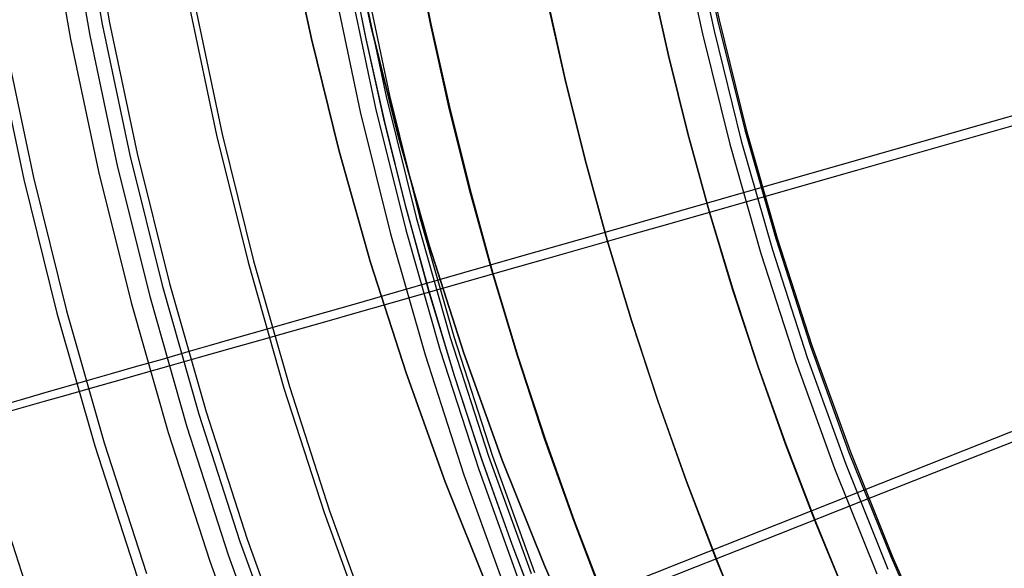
# Model space of a CAD drawing. Header units: millimetres. Extents: x 20498 to 21098, y 1199 to 1799.
# Tile 32 of 110: x 20548 to 20612, y 1417 to 1452. Entities that reach past the tile are written whole.
import ezdxf

# ---------------------------------------------------------------- set-up
doc = ezdxf.new("R2010")
doc.units = ezdxf.units.MM
doc.layers.add('Rico Pouf Ferm Living', color=7, linetype='Continuous', true_color=0x000000)

msp = doc.modelspace()

# ---------------------------------------------------------------- linework, layer by layer
at = {"layer": 'Rico Pouf Ferm Living'}
for p, q in [((20552.383, 1460.65, 61.32), (20553.872, 1452.16, 61.305)), ((20551.9, 1460.577, 59.39), (20553.392, 1452.071, 59.375)), ((20549.854, 1459.688, 360.531), (20551.36, 1451.103, 360.516)), ((20551.101, 1459.888, 359.064), (20552.599, 1451.346, 359.049)), ((20591.558, 1459.458, 54.043), (20593.065, 1452.328, 54.03)), ((20591.661, 1459.474, 56.04), (20593.168, 1452.348, 56.027)), ((20569.211, 1459.166, 59.635), (20570.717, 1451.996, 59.637)), ((20570.717, 1451.996, 59.637), (20569.211, 1459.166, 59.635)), ((20591.333, 1458.781, 386.353), (20592.843, 1451.635, 386.341)), ((20566.883, 1451.122, 54.604), (20565.348, 1458.425, 54.603)), ((20565.348, 1458.425, 54.603), (20566.883, 1451.122, 54.604)), ((20590.572, 1458.63, 388.17), (20592.088, 1451.459, 388.158)), ((20574.558, 1452.098, 10.65), (20573.499, 1457.437, 10.649)), ((20573.529, 1457.432, 65.081), (20574.589, 1452.093, 65.082)), ((20569.297, 1456.663, 16.09), (20570.376, 1451.225, 16.091)), ((20570.389, 1451.222, 37.864), (20569.31, 1456.661, 37.863)), ((20570.401, 1451.22, 59.637), (20569.322, 1456.658, 59.635)), ((20570.029, 1455.293, 56.009), (20571.694, 1447.418, 55.996)), ((20570.255, 1455.333, 57.995), (20571.918, 1447.466, 57.981)), ((20588.78, 1455.066, -0.124), (20589.899, 1450.053, -0.123)), ((20589.902, 1450.052, 5.268), (20588.783, 1455.066, 5.267)), ((20589.906, 1450.052, 10.66), (20588.786, 1455.065, 10.659)), ((20589.906, 1450.052, 10.66), (20588.786, 1455.065, 10.659)), ((20589.906, 1450.052, 10.66), (20588.786, 1455.065, 10.659)), ((20589.908, 1450.052, 15.014), (20588.788, 1455.065, 15.013)), ((20588.791, 1455.065, 19.368), (20589.91, 1450.051, 19.369)), ((20568.36, 1454.362, 374.937), (20570.038, 1446.422, 374.924)), ((20569.354, 1454.557, 373.261), (20571.025, 1446.652, 373.247)), ((20583.245, 1448.497, 10.656), (20582.09, 1453.669, 10.655)), ((20583.248, 1448.496, 15.01), (20582.093, 1453.669, 15.009)), ((20582.095, 1453.668, 19.364), (20583.25, 1448.496, 19.365)), ((20559.025, 1453.162, 57.922), (20560.769, 1444.907, 57.908)), ((20559.392, 1453.229, 59.882), (20561.134, 1444.987, 59.868)), ((20553.392, 1452.071, 59.375), (20555.178, 1443.621, 59.36)), ((20553.872, 1452.16, 61.305), (20555.654, 1443.726, 61.291)), ((20570.717, 1451.996, 59.637), (20572.471, 1444.882, 59.638)), ((20572.471, 1444.882, 59.638), (20570.717, 1451.996, 59.637)), ((20575.753, 1446.748, 10.651), (20574.558, 1452.098, 10.65)), ((20574.589, 1452.093, 65.082), (20575.784, 1446.742, 65.083)), ((20593.065, 1452.328, 54.03), (20594.818, 1445.255, 54.018)), ((20593.168, 1452.348, 56.027), (20594.92, 1445.279, 56.015)), ((20551.36, 1451.103, 360.516), (20553.162, 1442.576, 360.501)), ((20552.599, 1451.346, 359.049), (20554.393, 1442.861, 359.034)), ((20568.669, 1443.876, 54.606), (20566.883, 1451.122, 54.604)), ((20566.883, 1451.122, 54.604), (20568.669, 1443.876, 54.606)), ((20570.376, 1451.225, 16.091), (20571.593, 1445.775, 16.092)), ((20571.606, 1445.773, 37.865), (20570.389, 1451.222, 37.864)), ((20571.618, 1445.771, 59.638), (20570.401, 1451.22, 59.637)), ((20592.088, 1451.459, 388.158), (20593.852, 1444.344, 388.146)), ((20592.843, 1451.635, 386.341), (20594.6, 1444.547, 386.328)), ((20546.506, 1450.735, 61.776), (20548.342, 1442.047, 61.761)), ((20547.133, 1450.852, 63.655), (20548.965, 1442.186, 63.64)), ((20589.899, 1450.053, -0.123), (20591.148, 1445.033, -0.122)), ((20591.151, 1445.033, 5.27), (20589.902, 1450.052, 5.268)), ((20591.154, 1445.032, 10.661), (20589.906, 1450.052, 10.66)), ((20591.154, 1445.032, 10.661), (20589.906, 1450.052, 10.66)), ((20591.154, 1445.032, 10.661), (20589.906, 1450.052, 10.66)), ((20591.156, 1445.032, 15.016), (20589.908, 1450.052, 15.014)), ((20589.91, 1450.051, 19.369), (20591.159, 1445.032, 19.37)), ((20584.533, 1443.319, 10.657), (20583.245, 1448.497, 10.656)), ((20584.536, 1443.318, 15.012), (20583.248, 1448.496, 15.01)), ((20583.25, 1448.496, 19.365), (20584.538, 1443.318, 19.366)), ((20595.948, 1441.559, 56.009), (20619.423, 1448.28, 55.04)), ((20571.694, 1447.418, 55.996), (20573.63, 1439.607, 55.982)), ((20571.918, 1447.466, 57.981), (20573.852, 1439.662, 57.967)), ((20577.085, 1441.391, 10.653), (20575.753, 1446.748, 10.651)), ((20575.784, 1446.742, 65.083), (20577.116, 1441.385, 65.085)), ((20570.038, 1446.422, 374.924), (20571.991, 1438.546, 374.91)), ((20571.025, 1446.652, 373.247), (20572.969, 1438.809, 373.233)), ((20615.058, 1446.36, 395.072), (20608.504, 1444.49, 392.377)), ((20571.593, 1445.775, 16.092), (20572.95, 1440.319, 16.094)), ((20572.963, 1440.317, 37.866), (20571.606, 1445.773, 37.865)), ((20572.975, 1440.315, 59.639), (20571.618, 1445.771, 59.638)), ((20560.769, 1444.907, 57.908), (20562.8, 1436.717, 57.894)), ((20561.134, 1444.987, 59.868), (20563.161, 1436.81, 59.854)), ((20572.471, 1444.882, 59.638), (20574.469, 1437.833, 59.64)), ((20574.469, 1437.833, 59.64), (20572.471, 1444.882, 59.638)), ((20591.148, 1445.033, -0.122), (20592.527, 1440.013, -0.121)), ((20592.53, 1440.012, 5.271), (20591.151, 1445.033, 5.27)), ((20592.533, 1440.011, 10.662), (20591.154, 1445.032, 10.661)), ((20592.533, 1440.011, 10.662), (20591.154, 1445.032, 10.661)), ((20592.533, 1440.011, 10.662), (20591.154, 1445.032, 10.661)), ((20592.535, 1440.011, 15.017), (20591.156, 1445.032, 15.016)), ((20591.159, 1445.032, 19.37), (20592.538, 1440.011, 19.372)), ((20594.818, 1445.255, 54.018), (20596.816, 1438.247, 54.006)), ((20594.92, 1445.279, 56.015), (20596.917, 1438.274, 56.003)), ((20593.852, 1444.344, 388.146), (20595.861, 1437.294, 388.134)), ((20594.6, 1444.547, 386.328), (20596.602, 1437.523, 386.317)), ((20608.504, 1444.49, 392.377), (20602.017, 1442.639, 389.461)), ((20555.178, 1443.621, 59.36), (20557.256, 1435.238, 59.346)), ((20555.654, 1443.726, 61.291), (20557.728, 1435.36, 61.276)), ((20570.704, 1436.697, 54.608), (20568.669, 1443.876, 54.606)), ((20568.669, 1443.876, 54.606), (20570.704, 1436.697, 54.608)), ((20554.393, 1442.861, 359.034), (20556.479, 1434.444, 359.02)), ((20585.956, 1438.139, 10.659), (20584.533, 1443.319, 10.657)), ((20585.958, 1438.139, 15.013), (20584.536, 1443.318, 15.012)), ((20584.538, 1443.318, 19.366), (20585.961, 1438.138, 19.368)), ((20553.162, 1442.576, 360.501), (20555.259, 1434.116, 360.487)), ((20602.017, 1442.639, 389.461), (20595.631, 1440.817, 386.322)), ((20548.342, 1442.047, 61.761), (20550.479, 1433.427, 61.746)), ((20548.965, 1442.186, 63.64), (20551.096, 1433.588, 63.625)), ((20578.557, 1436.032, 10.654), (20577.085, 1441.391, 10.653)), ((20577.116, 1441.385, 65.085), (20578.587, 1436.027, 65.086)), ((20585.456, 1438.555, 56.793), (20595.948, 1441.559, 56.009)), ((20572.95, 1440.319, 16.094), (20574.449, 1434.862, 16.095)), ((20574.461, 1434.859, 37.868), (20572.963, 1440.317, 37.866)), ((20574.474, 1434.857, 59.641), (20572.975, 1440.315, 59.639)), ((20595.631, 1440.817, 386.322), (20590.135, 1439.25, 383.384)), ((20592.527, 1440.013, -0.121), (20594.037, 1434.995, -0.119)), ((20594.04, 1434.994, 5.272), (20592.53, 1440.012, 5.271)), ((20594.043, 1434.994, 10.664), (20592.533, 1440.011, 10.662)), ((20594.043, 1434.994, 10.664), (20592.533, 1440.011, 10.662)), ((20594.043, 1434.994, 10.664), (20592.533, 1440.011, 10.662)), ((20594.046, 1434.993, 15.018), (20592.535, 1440.011, 15.017)), ((20592.538, 1440.011, 19.372), (20594.048, 1434.993, 19.373)), ((20573.63, 1439.607, 55.982), (20575.837, 1431.867, 55.969)), ((20573.852, 1439.662, 57.967), (20576.057, 1431.93, 57.954)), ((20590.135, 1439.25, 383.384), (20587.398, 1438.47, 381.829)), ((20571.991, 1438.546, 374.91), (20574.216, 1430.741, 374.897)), ((20572.969, 1438.809, 373.233), (20575.184, 1431.039, 373.22)), ((20580.16, 1437.038, 57.322), (20585.456, 1438.555, 56.793)), ((20587.398, 1438.47, 381.829), (20584.677, 1437.694, 380.218)), ((20574.469, 1437.833, 59.64), (20576.709, 1430.857, 59.642)), ((20576.709, 1430.857, 59.642), (20574.469, 1437.833, 59.64)), ((20587.514, 1432.963, 10.66), (20585.956, 1438.139, 10.659)), ((20587.516, 1432.962, 15.015), (20585.958, 1438.139, 15.013)), ((20585.961, 1438.138, 19.368), (20587.519, 1432.962, 19.369)), ((20596.816, 1438.247, 54.006), (20599.056, 1431.313, 53.995)), ((20596.917, 1438.274, 56.003), (20599.156, 1431.343, 55.992)), ((20584.677, 1437.694, 380.218), (20581.98, 1436.925, 378.552)), ((20595.861, 1437.294, 388.134), (20598.114, 1430.319, 388.122)), ((20596.602, 1437.523, 386.317), (20598.847, 1430.573, 386.305)), ((20562.8, 1436.717, 57.894), (20565.113, 1428.603, 57.88)), ((20563.161, 1436.81, 59.854), (20565.471, 1428.708, 59.84)), ((20572.985, 1429.591, 54.61), (20570.704, 1436.697, 54.608)), ((20570.704, 1436.697, 54.608), (20572.985, 1429.591, 54.61)), ((20574.987, 1435.556, 57.96), (20580.16, 1437.038, 57.322)), ((20581.98, 1436.925, 378.552), (20579.315, 1436.166, 376.831)), ((20579.315, 1436.166, 376.831), (20576.689, 1435.418, 375.055)), ((20580.168, 1430.678, 10.656), (20578.557, 1436.032, 10.654)), ((20578.587, 1436.027, 65.086), (20580.199, 1430.672, 65.088)), ((20557.256, 1435.238, 59.346), (20559.624, 1426.932, 59.331)), ((20557.728, 1435.36, 61.276), (20560.092, 1427.07, 61.262)), ((20572.314, 1434.79, 58.35), (20574.987, 1435.556, 57.96)), ((20576.689, 1435.418, 375.055), (20574.109, 1434.683, 373.226)), ((20569.637, 1434.023, 58.79), (20572.314, 1434.79, 58.35)), ((20574.109, 1434.683, 373.226), (20571.948, 1434.068, 371.622)), ((20574.449, 1434.862, 16.095), (20576.091, 1429.408, 16.097)), ((20576.103, 1429.406, 37.869), (20574.461, 1434.859, 37.868)), ((20576.115, 1429.404, 59.642), (20574.474, 1434.857, 59.641)), ((20594.037, 1434.995, -0.119), (20595.68, 1429.986, -0.118)), ((20595.683, 1429.985, 5.274), (20594.04, 1434.994, 5.272)), ((20595.686, 1429.985, 10.665), (20594.043, 1434.994, 10.664)), ((20595.686, 1429.985, 10.665), (20594.043, 1434.994, 10.664)), ((20595.686, 1429.985, 10.665), (20594.043, 1434.994, 10.664)), ((20595.688, 1429.984, 15.02), (20594.046, 1434.993, 15.018)), ((20594.048, 1434.993, 19.373), (20595.691, 1429.984, 19.374)), ((20555.259, 1434.116, 360.487), (20557.649, 1425.734, 360.473)), ((20556.479, 1434.444, 359.02), (20558.857, 1426.104, 359.006)), ((20566.976, 1433.26, 59.288), (20569.637, 1434.023, 58.79)), ((20571.948, 1434.068, 371.622), (20569.819, 1433.462, 369.974)), ((20550.479, 1433.427, 61.746), (20552.913, 1424.887, 61.731)), ((20551.096, 1433.588, 63.625), (20553.525, 1425.069, 63.611)), ((20569.819, 1433.462, 369.974), (20567.722, 1432.865, 368.278)), ((20564.35, 1432.508, 59.847), (20566.976, 1433.26, 59.288)), ((20567.722, 1432.865, 368.278), (20565.657, 1432.277, 366.532)), ((20589.209, 1427.795, 10.662), (20587.514, 1432.963, 10.66)), ((20589.211, 1427.795, 15.016), (20587.516, 1432.962, 15.015)), ((20587.519, 1432.962, 19.369), (20589.213, 1427.794, 19.371)), ((20561.635, 1431.73, 60.51), (20564.35, 1432.508, 59.847)), ((20565.657, 1432.277, 366.532), (20563.623, 1431.699, 364.736)), ((20560.288, 1431.343, 60.877), (20561.635, 1431.73, 60.51)), ((20563.623, 1431.699, 364.736), (20561.62, 1431.129, 362.885)), ((20575.837, 1431.867, 55.969), (20578.311, 1424.208, 55.956)), ((20576.057, 1431.93, 57.954), (20578.528, 1424.278, 57.941)), ((20557.277, 1430.48, 61.795), (20558.945, 1430.958, 61.269)), ((20558.945, 1430.958, 61.269), (20560.288, 1431.343, 60.877)), ((20561.62, 1431.129, 362.885), (20559.647, 1430.568, 360.978)), ((20575.184, 1431.039, 373.22), (20577.668, 1423.35, 373.207)), ((20576.709, 1430.857, 59.642), (20579.188, 1423.962, 59.645)), ((20579.188, 1423.962, 59.645), (20576.709, 1430.857, 59.642)), ((20599.056, 1431.313, 53.995), (20601.535, 1424.46, 53.983)), ((20599.156, 1431.343, 55.992), (20601.634, 1424.494, 55.98)), ((20602.581, 1422.059, 55.976), (20625.284, 1431.049, 55.011)), ((20555.64, 1430.01, 62.357), (20557.277, 1430.48, 61.795)), ((20559.647, 1430.568, 360.978), (20557.703, 1430.016, 359.012)), ((20574.216, 1430.741, 374.897), (20576.71, 1423.019, 374.884)), ((20581.922, 1425.332, 10.657), (20580.168, 1430.678, 10.656)), ((20580.199, 1430.672, 65.088), (20581.952, 1425.326, 65.089)), ((20598.114, 1430.319, 388.122), (20600.608, 1423.426, 388.11)), ((20598.847, 1430.573, 386.305), (20601.332, 1423.706, 386.293)), ((20552.346, 1429.065, 63.618), (20554.006, 1429.541, 62.962)), ((20554.006, 1429.541, 62.962), (20555.64, 1430.01, 62.357)), ((20556.025, 1429.539, 357.242), (20554.385, 1429.073, 355.441)), ((20557.703, 1430.016, 359.012), (20556.025, 1429.539, 357.242)), ((20575.511, 1422.569, 54.613), (20572.985, 1429.591, 54.61)), ((20572.985, 1429.591, 54.61), (20575.511, 1422.569, 54.613)), ((20595.68, 1429.986, -0.118), (20597.456, 1424.989, -0.116)), ((20597.459, 1424.989, 5.275), (20595.683, 1429.985, 5.274)), ((20597.462, 1424.988, 10.667), (20595.686, 1429.985, 10.665)), ((20597.462, 1424.988, 10.667), (20595.686, 1429.985, 10.665)), ((20597.462, 1424.988, 10.667), (20595.686, 1429.985, 10.665)), ((20597.464, 1424.988, 15.022), (20595.688, 1429.984, 15.02)), ((20595.691, 1429.984, 19.374), (20597.467, 1424.987, 19.376)), ((20549.577, 1428.27, 64.797), (20552.346, 1429.065, 63.618)), ((20554.385, 1429.073, 355.441), (20552.78, 1428.617, 353.609)), ((20576.091, 1429.408, 16.097), (20577.876, 1423.963, 16.098)), ((20577.889, 1423.961, 37.871), (20576.103, 1429.406, 37.869)), ((20577.901, 1423.959, 59.644), (20576.115, 1429.404, 59.642)), ((20548.2, 1427.875, 65.427), (20549.577, 1428.27, 64.797)), ((20552.78, 1428.617, 353.609), (20551.206, 1428.171, 351.742)), ((20565.113, 1428.603, 57.88), (20567.706, 1420.574, 57.867)), ((20565.471, 1428.708, 59.84), (20568.06, 1420.691, 59.827)), ((20546.832, 1427.482, 66.086), (20548.2, 1427.875, 65.427)), ((20549.662, 1427.732, 349.838), (20548.142, 1427.301, 347.896)), ((20551.206, 1428.171, 351.742), (20549.662, 1427.732, 349.838)), ((20591.041, 1422.641, 10.663), (20589.209, 1427.795, 10.662)), ((20591.043, 1422.64, 15.018), (20589.211, 1427.795, 15.016)), ((20589.213, 1427.794, 19.371), (20591.046, 1422.64, 19.372)), ((20548.142, 1427.301, 347.896), (20545.169, 1426.458, 343.888)), ((20560.092, 1427.07, 61.262), (20562.741, 1418.868, 61.248)), ((20559.624, 1426.932, 59.331), (20562.279, 1418.713, 59.318)), ((20557.649, 1425.734, 360.473), (20560.328, 1417.44, 360.459)), ((20558.857, 1426.104, 359.006), (20561.522, 1417.852, 358.992)), ((20614.732, 1426.18, 392.347), (20608.458, 1423.702, 389.429)), ((20583.817, 1420, 10.659), (20581.922, 1425.332, 10.657)), ((20581.952, 1425.326, 65.089), (20583.848, 1419.994, 65.091)), ((20552.913, 1424.887, 61.731), (20555.643, 1416.437, 61.717)), ((20553.525, 1425.069, 63.611), (20556.247, 1416.64, 63.597)), ((20597.456, 1424.989, -0.116), (20599.366, 1420.011, -0.114)), ((20599.369, 1420.011, 5.277), (20597.459, 1424.989, 5.275)), ((20599.372, 1420.01, 10.669), (20597.462, 1424.988, 10.667)), ((20599.372, 1420.01, 10.669), (20597.462, 1424.988, 10.667)), ((20599.372, 1420.01, 10.669), (20597.462, 1424.988, 10.667)), ((20599.374, 1420.01, 15.023), (20597.464, 1424.988, 15.022)), ((20597.467, 1424.987, 19.376), (20599.377, 1420.009, 19.378)), ((20601.535, 1424.46, 53.983), (20604.251, 1417.698, 53.972)), ((20601.634, 1424.494, 55.98), (20604.348, 1417.735, 55.969)), ((20577.876, 1423.963, 16.098), (20579.807, 1418.532, 16.1)), ((20579.819, 1418.53, 37.873), (20577.889, 1423.961, 37.871)), ((20579.831, 1418.528, 59.646), (20577.901, 1423.959, 59.644)), ((20578.311, 1424.208, 55.956), (20581.049, 1416.64, 55.944)), ((20578.528, 1424.278, 57.941), (20581.264, 1416.718, 57.929)), ((20579.188, 1423.962, 59.645), (20581.905, 1417.157, 59.647)), ((20581.905, 1417.157, 59.647), (20579.188, 1423.962, 59.645)), ((20577.668, 1423.35, 373.207), (20580.417, 1415.752, 373.195)), ((20600.608, 1423.426, 388.11), (20603.34, 1416.623, 388.099)), ((20601.332, 1423.706, 386.293), (20604.054, 1416.928, 386.282)), ((20608.458, 1423.702, 389.429), (20602.282, 1421.264, 386.289)), ((20578.277, 1415.638, 54.615), (20575.511, 1422.569, 54.613)), ((20575.511, 1422.569, 54.613), (20578.277, 1415.638, 54.615)), ((20576.71, 1423.019, 374.884), (20579.471, 1415.388, 374.871)), ((20593.011, 1417.505, 10.665), (20591.041, 1422.641, 10.663)), ((20593.013, 1417.505, 15.02), (20591.043, 1422.64, 15.018)), ((20591.046, 1422.64, 19.372), (20593.016, 1417.504, 19.374)), ((20546.383, 1422.343, 343.881), (20549.187, 1413.66, 343.867)), ((20592.434, 1418.04, 56.759), (20602.581, 1422.059, 55.976)), ((20602.282, 1421.264, 386.289), (20596.967, 1419.165, 383.35)), ((20568.06, 1420.691, 59.827), (20570.926, 1412.769, 59.814)), ((20567.706, 1420.574, 57.867), (20570.577, 1412.64, 57.854)), ((20585.855, 1414.687, 10.661), (20583.817, 1420, 10.659)), ((20583.848, 1419.994, 65.091), (20585.886, 1414.682, 65.093)), ((20599.366, 1420.011, -0.114), (20601.41, 1415.056, -0.113)), ((20601.413, 1415.056, 5.279), (20599.369, 1420.011, 5.277)), ((20601.416, 1415.055, 10.67), (20599.372, 1420.01, 10.669)), ((20601.416, 1415.055, 10.67), (20599.372, 1420.01, 10.669)), ((20601.416, 1415.055, 10.67), (20599.372, 1420.01, 10.669)), ((20601.418, 1415.055, 15.025), (20599.374, 1420.01, 15.023)), ((20599.377, 1420.009, 19.378), (20601.421, 1415.055, 19.379)), ((20562.741, 1418.868, 61.248), (20565.674, 1410.762, 61.235)), ((20596.967, 1419.165, 383.35), (20594.319, 1418.12, 381.795)), ((20562.279, 1418.713, 59.318), (20565.217, 1410.592, 59.304)), ((20579.807, 1418.532, 16.1), (20581.883, 1413.121, 16.102)), ((20581.895, 1413.119, 37.875), (20579.819, 1418.53, 37.873)), ((20581.907, 1413.117, 59.647), (20579.831, 1418.528, 59.646)), ((20594.319, 1418.12, 381.795), (20591.688, 1417.082, 380.184)), ((20561.522, 1417.852, 358.992), (20564.473, 1409.697, 358.978)), ((20587.312, 1416.011, 57.287), (20592.434, 1418.04, 56.759)), ((20595.12, 1412.394, 10.667), (20593.011, 1417.505, 10.665)), ((20595.122, 1412.393, 15.021), (20593.013, 1417.505, 15.02)), ((20593.016, 1417.504, 19.374), (20595.125, 1412.393, 19.376)), ((20604.251, 1417.698, 53.972), (20607.2, 1411.034, 53.961)), ((20604.348, 1417.735, 55.969), (20607.295, 1411.074, 55.958)), ((20560.328, 1417.44, 360.459), (20563.293, 1409.244, 360.445)), ((20581.905, 1417.157, 59.647), (20584.854, 1410.45, 59.65)), ((20584.854, 1410.45, 59.65), (20581.905, 1417.157, 59.647)), ((20591.688, 1417.082, 380.184), (20589.08, 1416.053, 378.517))]:
    msp.add_line(p, q, dxfattribs=at)

doc.saveas('drawing.dxf')
